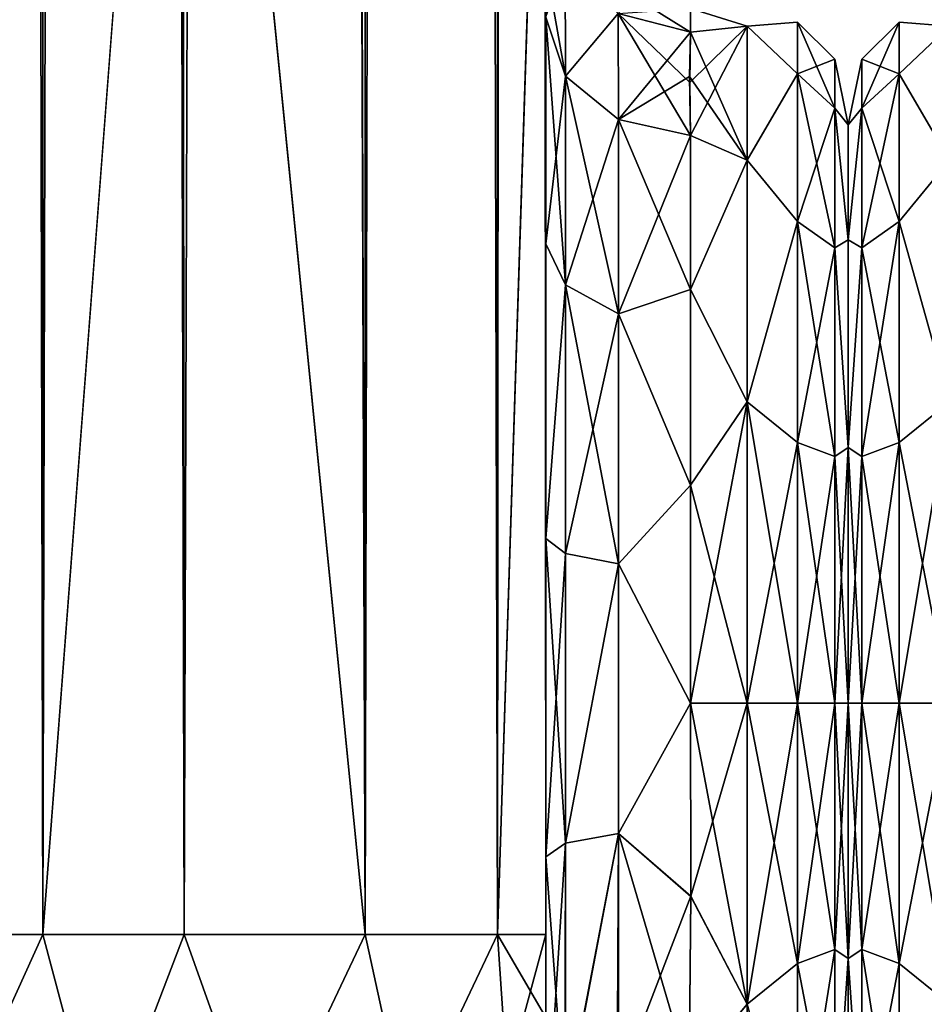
# Model space of a CAD drawing. Extents: x -23 to 470, y -2000 to 0.
# Tile 20 of 246: x 63 to 95, y -1982 to -1948. Entities that reach past the tile are written whole.
import ezdxf

# ---------------------------------------------------------------- set-up
doc = ezdxf.new("R2010")
doc.units = 0
doc.header["$LTSCALE"] = 68.916985
for name, color, linetype in [('11', 7, 'CONTINUOUS'), ('12', 7, 'CONTINUOUS'), ('128', 7, 'CONTINUOUS'), ('129', 7, 'CONTINUOUS'), ('13', 7, 'CONTINUOUS'), ('17', 7, 'CONTINUOUS'), ('18', 7, 'CONTINUOUS'), ('19', 7, 'CONTINUOUS'), ('23', 7, 'CONTINUOUS'), ('42', 7, 'CONTINUOUS'), ('44', 7, 'CONTINUOUS'), ('51', 7, 'CONTINUOUS'), ('52', 7, 'CONTINUOUS'), ('53', 7, 'CONTINUOUS'), ('54', 7, 'CONTINUOUS'), ('55', 7, 'CONTINUOUS'), ('66', 7, 'CONTINUOUS'), ('72', 7, 'CONTINUOUS'), ('86', 7, 'CONTINUOUS'), ('9', 7, 'CONTINUOUS')]:
    doc.layers.add(name, color=color, linetype=linetype)

msp = doc.modelspace()

# ---------------------------------------------------------------- linework, layer by layer
at = {"layer": '11', "linetype": 'CONTINUOUS'}
for points in [[(92, -1952.022, 4.582), (92, -1955.991, 12.803), (92, -1991.978, 4.581), (92, -1952.022, 4.582)], [(92, -1952.022, -4.581), (92, -1952.022, 4.582), (92, -1991.978, 4.581), (92, -1952.022, -4.581)], [(92, -1955.991, -12.803), (92, -1952.022, -4.581), (92, -1988.009, -12.803), (92, -1955.991, -12.803)], [(92, -1988.009, -12.803), (92, -1952.022, -4.581), (92, -1991.978, -4.582), (92, -1988.009, -12.803)], [(92, -1991.978, -4.582), (92, -1952.022, -4.581), (92, -1991.978, 4.581), (92, -1991.978, -4.582)], [(92, -1955.991, 12.803), (92, -1963.173, 18.494), (92, -1988.009, 12.803), (92, -1955.991, 12.803)], [(92, -1991.978, 4.581), (92, -1955.991, 12.803), (92, -1988.009, 12.803), (92, -1991.978, 4.581)], [(92, -1963.174, -18.494), (92, -1955.991, -12.803), (92, -1980.827, -18.494), (92, -1963.174, -18.494)], [(92, -1980.827, -18.494), (92, -1955.991, -12.803), (92, -1988.009, -12.803), (92, -1980.827, -18.494)], [(92, -1963.173, 18.494), (92, -1972, 20.5), (92, -1980.826, 18.494), (92, -1963.173, 18.494)], [(92, -1988.009, 12.803), (92, -1963.173, 18.494), (92, -1980.826, 18.494), (92, -1988.009, 12.803)], [(92, -1972, -20.5), (92, -1963.174, -18.494), (92, -1980.827, -18.494), (92, -1972, -20.5)]]:
    msp.add_3dface(points, dxfattribs=at)
at = {"layer": '12', "linetype": 'CONTINUOUS'}
for points in [[(86.553, -1978.68, 23.052), (88.5, -1972, 24), (86.55, -1972, 24), (86.553, -1978.68, 23.052)], [(88.5, -1972, -24), (88.5, -1982.413, -21.623), (86.55, -1972, -24), (88.5, -1972, -24)], [(86.55, -1972, -24), (88.5, -1982.413, -21.623), (86.553, -1978.685, -23.05), (86.55, -1972, -24)], [(88.5, -1982.413, 21.623), (88.5, -1972, 24), (86.553, -1978.68, 23.052), (88.5, -1982.413, 21.623)], [(86.5, -1984.793, 20.306), (88.5, -1982.413, 21.623), (86.553, -1978.68, 23.052), (86.5, -1984.793, 20.306)], [(86.553, -1978.685, -23.05), (88.5, -1982.413, -21.623), (86.5, -1984.814, -20.293), (86.553, -1978.685, -23.05)], [(88.5, -1982.413, -21.623), (88.5, -1990.764, -14.964), (86.5, -1984.814, -20.293), (88.5, -1982.413, -21.623)]]:
    msp.add_3dface(points, dxfattribs=at)
at = {"layer": '128', "linetype": 'CONTINUOUS'}
for points in [[(93.752, -1950.259, -9.005), (92.469, -1949.75, 0), (93.752, -1948.468, 0), (93.752, -1950.259, -9.005)], [(92.469, -1949.75, 0), (92.469, -1951.444, 8.515), (93.752, -1948.468, 0), (92.469, -1949.75, 0)], [(93.752, -1948.468, 0), (92.469, -1951.444, 8.515), (93.752, -1950.259, 9.005), (93.752, -1948.468, 0)], [(95.5, -1948.602, 5.341), (95.5, -1948.602, -5.341), (93.752, -1948.468, 0), (95.5, -1948.602, 5.341)], [(95.5, -1948.602, 5.341), (93.752, -1948.468, 0), (93.752, -1950.259, 9.005), (95.5, -1948.602, 5.341)], [(95.5, -1948.602, -5.341), (93.752, -1950.259, -9.005), (93.752, -1948.468, 0), (95.5, -1948.602, -5.341)], [(95.5, -1953.236, 14.964), (95.5, -1948.602, 5.341), (93.752, -1950.259, 9.005), (95.5, -1953.236, 14.964)], [(95.5, -1948.602, -5.341), (95.5, -1953.236, -14.964), (93.752, -1950.259, -9.005), (95.5, -1948.602, -5.341)], [(92, -1952.022, -4.582), (92, -1952.022, 4.581), (92.469, -1949.75, 0), (92, -1952.022, -4.582)], [(92.469, -1951.444, -8.515), (92, -1952.022, -4.582), (92.469, -1949.75, 0), (92.469, -1951.444, -8.515)], [(92.469, -1949.75, 0), (92, -1952.022, 4.581), (92.469, -1951.444, 8.515), (92.469, -1949.75, 0)], [(92.469, -1951.444, -8.515), (92.469, -1949.75, 0), (93.752, -1950.259, -9.005), (92.469, -1951.444, -8.515)], [(93.752, -1950.259, 9.005), (92.469, -1956.267, 15.733), (93.752, -1955.36, 16.64), (93.752, -1950.259, 9.005)], [(92.469, -1951.444, 8.515), (92.469, -1956.267, 15.733), (93.752, -1950.259, 9.005), (92.469, -1951.444, 8.515)], [(93.752, -1955.36, -16.64), (92.469, -1951.444, -8.515), (93.752, -1950.259, -9.005), (93.752, -1955.36, -16.64)], [(95.5, -1953.236, 14.964), (93.752, -1950.259, 9.005), (93.752, -1955.36, 16.64), (95.5, -1953.236, 14.964)], [(95.5, -1953.236, -14.964), (93.752, -1955.36, -16.64), (93.752, -1950.259, -9.005), (95.5, -1953.236, -14.964)], [(92, -1955.991, -12.803), (92, -1952.022, -4.582), (92.469, -1951.444, -8.515), (92, -1955.991, -12.803)], [(92.469, -1956.267, -15.733), (92, -1955.991, -12.803), (92.469, -1951.444, -8.515), (92.469, -1956.267, -15.733)], [(92, -1952.022, 4.581), (92, -1955.991, 12.803), (92.469, -1951.444, 8.515), (92, -1952.022, 4.581)], [(92.469, -1951.444, 8.515), (92, -1955.991, 12.803), (92.469, -1956.267, 15.733), (92.469, -1951.444, 8.515)], [(92.469, -1956.267, -15.733), (92.469, -1951.444, -8.515), (93.752, -1955.36, -16.64), (92.469, -1956.267, -15.733)], [(95.5, -1961.587, 21.623), (95.5, -1953.236, 14.964), (93.752, -1955.36, 16.64), (95.5, -1961.587, 21.623)], [(95.5, -1953.236, -14.964), (95.5, -1961.587, -21.623), (93.752, -1955.36, -16.64), (95.5, -1953.236, -14.964)], [(93.752, -1955.36, 16.64), (92.469, -1963.485, 20.556), (93.752, -1962.995, 21.741), (93.752, -1955.36, 16.64)], [(92.469, -1956.267, 15.733), (92.469, -1963.485, 20.556), (93.752, -1955.36, 16.64), (92.469, -1956.267, 15.733)], [(93.752, -1962.995, -21.741), (92.469, -1956.267, -15.733), (93.752, -1955.36, -16.64), (93.752, -1962.995, -21.741)], [(95.5, -1961.587, 21.623), (93.752, -1955.36, 16.64), (93.752, -1962.995, 21.741), (95.5, -1961.587, 21.623)], [(95.5, -1961.587, -21.623), (93.752, -1962.995, -21.741), (93.752, -1955.36, -16.64), (95.5, -1961.587, -21.623)], [(92, -1963.173, -18.494), (92, -1955.991, -12.803), (92.469, -1956.267, -15.733), (92, -1963.173, -18.494)], [(92, -1955.991, 12.803), (92, -1963.174, 18.494), (92.469, -1956.267, 15.733), (92, -1955.991, 12.803)], [(92.469, -1963.485, -20.556), (92, -1963.173, -18.494), (92.469, -1956.267, -15.733), (92.469, -1963.485, -20.556)], [(92.469, -1956.267, 15.733), (92, -1963.174, 18.494), (92.469, -1963.485, 20.556), (92.469, -1956.267, 15.733)], [(92.469, -1963.485, -20.556), (92.469, -1956.267, -15.733), (93.752, -1962.995, -21.741), (92.469, -1963.485, -20.556)], [(95.5, -1961.587, -21.623), (95.5, -1972, -24), (93.752, -1962.995, -21.741), (95.5, -1961.587, -21.623)], [(95.5, -1972, 24), (95.5, -1961.587, 21.623), (93.752, -1972, 23.532), (95.5, -1972, 24)], [(95.5, -1961.587, 21.623), (93.752, -1962.995, 21.741), (93.752, -1972, 23.532), (95.5, -1961.587, 21.623)], [(93.752, -1962.995, 21.741), (92.469, -1972, 22.25), (93.752, -1972, 23.532), (93.752, -1962.995, 21.741)], [(92.469, -1963.485, 20.556), (92.469, -1972, 22.25), (93.752, -1962.995, 21.741), (92.469, -1963.485, 20.556)], [(93.752, -1972, -23.532), (92.469, -1963.485, -20.556), (93.752, -1962.995, -21.741), (93.752, -1972, -23.532)], [(95.5, -1972, -24), (93.752, -1972, -23.532), (93.752, -1962.995, -21.741), (95.5, -1972, -24)], [(92, -1972, -20.5), (92, -1963.173, -18.494), (92.469, -1972, -22.25), (92, -1972, -20.5)], [(92.469, -1972, -22.25), (92, -1963.173, -18.494), (92.469, -1963.485, -20.556), (92.469, -1972, -22.25)], [(92, -1963.174, 18.494), (92, -1972, 20.5), (92.469, -1963.485, 20.556), (92, -1963.174, 18.494)], [(92.469, -1963.485, 20.556), (92, -1972, 20.5), (92.469, -1972, 22.25), (92.469, -1963.485, 20.556)], [(92.469, -1972, -22.25), (92.469, -1963.485, -20.556), (93.752, -1972, -23.532), (92.469, -1972, -22.25)]]:
    msp.add_3dface(points, dxfattribs=at)
at = {"layer": '129', "linetype": 'CONTINUOUS'}
for points in [[(92, -1980.826, -18.494), (92, -1972, -20.5), (92.469, -1980.515, -20.556), (92, -1980.826, -18.494)], [(92, -1972, -20.5), (92.469, -1972, -22.25), (92.469, -1980.515, -20.556), (92, -1972, -20.5)], [(92, -1972, 20.5), (92, -1980.827, 18.494), (92.469, -1972, 22.25), (92, -1972, 20.5)], [(92.469, -1972, 22.25), (92, -1980.827, 18.494), (92.469, -1980.515, 20.556), (92.469, -1972, 22.25)], [(93.752, -1972, 23.532), (92.469, -1980.515, 20.556), (93.752, -1981.005, 21.741), (93.752, -1972, 23.532)], [(93.752, -1972, 23.532), (92.469, -1972, 22.25), (92.469, -1980.515, 20.556), (93.752, -1972, 23.532)], [(92.469, -1980.515, -20.556), (92.469, -1972, -22.25), (93.752, -1981.005, -21.741), (92.469, -1980.515, -20.556)], [(92.469, -1972, -22.25), (93.752, -1972, -23.532), (93.752, -1981.005, -21.741), (92.469, -1972, -22.25)], [(95.5, -1972, -24), (95.5, -1982.413, -21.623), (93.752, -1972, -23.532), (95.5, -1972, -24)], [(93.752, -1972, -23.532), (95.5, -1982.413, -21.623), (93.752, -1981.005, -21.741), (93.752, -1972, -23.532)], [(95.5, -1982.413, 21.623), (95.5, -1972, 24), (93.752, -1981.005, 21.741), (95.5, -1982.413, 21.623)], [(95.5, -1972, 24), (93.752, -1972, 23.532), (93.752, -1981.005, 21.741), (95.5, -1972, 24)], [(92.469, -1980.515, 20.556), (92, -1980.827, 18.494), (92.469, -1987.733, 15.733), (92.469, -1980.515, 20.556)], [(92.469, -1987.733, -15.733), (92, -1980.826, -18.494), (92.469, -1980.515, -20.556), (92.469, -1987.733, -15.733)], [(93.752, -1988.64, -16.64), (92.469, -1980.515, -20.556), (93.752, -1981.005, -21.741), (93.752, -1988.64, -16.64)], [(92.469, -1980.515, 20.556), (92.469, -1987.733, 15.733), (93.752, -1981.005, 21.741), (92.469, -1980.515, 20.556)], [(92.469, -1987.733, -15.733), (92.469, -1980.515, -20.556), (93.752, -1988.64, -16.64), (92.469, -1987.733, -15.733)], [(92, -1988.009, -12.803), (92, -1980.826, -18.494), (92.469, -1987.733, -15.733), (92, -1988.009, -12.803)], [(92, -1980.827, 18.494), (92, -1988.009, 12.803), (92.469, -1987.733, 15.733), (92, -1980.827, 18.494)], [(93.752, -1981.005, 21.741), (92.469, -1987.733, 15.733), (93.752, -1988.64, 16.64), (93.752, -1981.005, 21.741)], [(95.5, -1982.413, -21.623), (93.752, -1988.64, -16.64), (93.752, -1981.005, -21.741), (95.5, -1982.413, -21.623)], [(95.5, -1982.413, 21.623), (93.752, -1981.005, 21.741), (93.752, -1988.64, 16.64), (95.5, -1982.413, 21.623)], [(95.5, -1990.764, 14.964), (95.5, -1982.413, 21.623), (93.752, -1988.64, 16.64), (95.5, -1990.764, 14.964)]]:
    msp.add_3dface(points, dxfattribs=at)
at = {"layer": '13', "linetype": 'CONTINUOUS'}
for points in [[(88.5, -1948.602, 5.341), (88.5, -1948.602, -5.341), (86.55, -1948, 0), (88.5, -1948.602, 5.341)], [(86.55, -1948, 0), (88.5, -1948.602, -5.341), (86.55, -1948.811, -6.186), (86.55, -1948, 0)], [(86.55, -1948.811, 6.186), (88.5, -1948.602, 5.341), (86.55, -1948, 0), (86.55, -1948.811, 6.186)], [(86.55, -1948.811, -6.186), (88.5, -1953.236, -14.964), (86.516, -1950.345, -10.346), (86.55, -1948.811, -6.186)], [(86.55, -1952.383, 13.826), (88.5, -1948.602, 5.341), (86.518, -1950.554, 10.773), (86.55, -1952.383, 13.826)], [(86.518, -1950.554, 10.773), (88.5, -1948.602, 5.341), (86.55, -1948.811, 6.186), (86.518, -1950.554, 10.773)], [(88.5, -1948.602, -5.341), (88.5, -1953.236, -14.964), (86.55, -1948.811, -6.186), (88.5, -1948.602, -5.341)], [(88.5, -1953.236, 14.964), (88.5, -1948.602, 5.341), (86.55, -1952.383, 13.826), (88.5, -1953.236, 14.964)], [(86.516, -1950.345, -10.346), (88.5, -1953.236, -14.964), (86.55, -1952.383, -13.826), (86.516, -1950.345, -10.346)], [(86.55, -1952.383, -13.826), (88.5, -1953.236, -14.964), (86.55, -1957.708, -19.28), (86.55, -1952.383, -13.826)], [(86.55, -1957.708, 19.28), (88.5, -1953.236, 14.964), (86.55, -1952.383, 13.826), (86.55, -1957.708, 19.28)], [(88.5, -1953.236, -14.964), (88.5, -1961.587, -21.623), (86.55, -1957.708, -19.28), (88.5, -1953.236, -14.964)], [(88.5, -1961.587, 21.623), (88.5, -1953.236, 14.964), (86.55, -1957.708, 19.28), (88.5, -1961.587, 21.623)], [(86.55, -1957.708, -19.28), (88.5, -1961.587, -21.623), (86.55, -1964.474, -22.79), (86.55, -1957.708, -19.28)], [(86.55, -1964.474, 22.79), (88.5, -1961.587, 21.623), (86.55, -1957.708, 19.28), (86.55, -1964.474, 22.79)], [(86.55, -1972, 24), (88.5, -1972, 24), (88.5, -1961.587, 21.623), (86.55, -1972, 24)], [(88.5, -1961.587, -21.623), (88.5, -1972, -24), (86.55, -1964.474, -22.79), (88.5, -1961.587, -21.623)], [(86.55, -1972, 24), (88.5, -1961.587, 21.623), (86.55, -1964.474, 22.79), (86.55, -1972, 24)], [(88.5, -1972, -24), (86.55, -1972, -24), (86.55, -1964.474, -22.79), (88.5, -1972, -24)]]:
    msp.add_3dface(points, dxfattribs=at)
at = {"layer": '17', "linetype": 'CONTINUOUS'}
for points in [[(60.111, -1980, 90.839), (64.16, -1980, 93.546), (60.111, -20, 90.839), (60.111, -1980, 90.839)], [(60.111, -20, 90.839), (64.16, -1980, 93.546), (64.16, -20, 93.546), (60.111, -20, 90.839)], [(69.05, -1980, 94.5), (69, -1916.55, 94.5), (64.16, -20, 93.546), (69.05, -1980, 94.5)], [(64.16, -1980, 93.546), (69.05, -1980, 94.5), (64.16, -20, 93.546), (64.16, -1980, 93.546)]]:
    msp.add_3dface(points, dxfattribs=at)
at = {"layer": '18', "linetype": 'CONTINUOUS'}
for points in [[(64.16, -1980, -93.546), (60.111, -1980, -90.839), (64.16, -20, -93.546), (64.16, -1980, -93.546)], [(64.16, -20, -93.546), (60.111, -1980, -90.839), (60.111, -20, -90.839), (64.16, -20, -93.546)], [(69, -83.45, -94.5), (64.16, -1980, -93.546), (69.05, -20, -94.5), (69, -83.45, -94.5)], [(69.05, -20, -94.5), (64.16, -1980, -93.546), (64.16, -20, -93.546), (69.05, -20, -94.5)], [(69, -1916.55, -94.5), (64.16, -1980, -93.546), (69, -83.45, -94.5), (69, -1916.55, -94.5)], [(69.05, -1980, -94.5), (64.16, -1980, -93.546), (69, -1916.55, -94.5), (69.05, -1980, -94.5)]]:
    msp.add_3dface(points, dxfattribs=at)
at = {"layer": '19', "linetype": 'CONTINUOUS'}
for points in [[(69.05, -1980, -94.5), (69, -1916.55, -94.5), (75.3, -20, -92.825), (69.05, -1980, -94.5)], [(75.3, -1980, -92.825), (69.05, -1980, -94.5), (75.3, -20, -92.825), (75.3, -1980, -92.825)], [(79.875, -1980, -88.25), (75.3, -1980, -92.825), (79.875, -20, -88.25), (79.875, -1980, -88.25)], [(79.875, -20, -88.25), (75.3, -1980, -92.825), (75.3, -20, -92.825), (79.875, -20, -88.25)], [(81.55, -20, -82), (81.55, -71.85, -82), (79.875, -1980, -88.25), (81.55, -20, -82)], [(81.55, -20, -82), (79.875, -1980, -88.25), (79.875, -20, -88.25), (81.55, -20, -82)], [(81.55, -71.85, -82), (81.55, -1928.15, -82), (79.875, -1980, -88.25), (81.55, -71.85, -82)], [(81.55, -1928.15, -82), (81.55, -1980, -82), (79.875, -1980, -88.25), (81.55, -1928.15, -82)]]:
    msp.add_3dface(points, dxfattribs=at)
at = {"layer": '23', "linetype": 'CONTINUOUS'}
for points in [[(69.05, -20, 94.5), (69, -83.45, 94.5), (75.3, -1980, 92.825), (69.05, -20, 94.5)], [(75.3, -20, 92.825), (69.05, -20, 94.5), (75.3, -1980, 92.825), (75.3, -20, 92.825)], [(79.875, -20, 88.25), (75.3, -20, 92.825), (79.875, -1980, 88.25), (79.875, -20, 88.25)], [(79.875, -1980, 88.25), (75.3, -20, 92.825), (75.3, -1980, 92.825), (79.875, -1980, 88.25)], [(81.55, -1980, 82), (81.55, -1928.15, 82), (79.875, -20, 88.25), (81.55, -1980, 82)], [(81.55, -1980, 82), (79.875, -20, 88.25), (79.875, -1980, 88.25), (81.55, -1980, 82)], [(69, -83.45, 94.5), (69, -1916.55, 94.5), (75.3, -1980, 92.825), (69, -83.45, 94.5)], [(69, -1916.55, 94.5), (69.05, -1980, 94.5), (75.3, -1980, 92.825), (69, -1916.55, 94.5)]]:
    msp.add_3dface(points, dxfattribs=at)
at = {"layer": '42', "linetype": 'CONTINUOUS'}
for points in [[(64.16, -1980, 93.546), (60.111, -1980, 90.839), (61.156, -1986.61, 90.458), (64.16, -1980, 93.546)], [(66.168, -1987.534, 92.688), (64.16, -1980, 93.546), (61.156, -1986.61, 90.458), (66.168, -1987.534, 92.688)], [(69.05, -1980, 94.5), (64.16, -1980, 93.546), (66.168, -1987.534, 92.688), (69.05, -1980, 94.5)], [(71.732, -1987.534, 92.688), (69.05, -1980, 94.5), (66.168, -1987.534, 92.688), (71.732, -1987.534, 92.688)], [(75.3, -1980, 92.825), (69.05, -1980, 94.5), (71.732, -1987.534, 92.688), (75.3, -1980, 92.825)], [(76.744, -1986.61, 90.458), (75.3, -1980, 92.825), (71.732, -1987.534, 92.688), (76.744, -1986.61, 90.458)], [(79.875, -1980, 88.25), (75.3, -1980, 92.825), (76.744, -1986.61, 90.458), (79.875, -1980, 88.25)], [(80.212, -1984.946, 86.44), (79.875, -1980, 88.25), (76.744, -1986.61, 90.458), (80.212, -1984.946, 86.44)], [(81.55, -1982.865, 81.431), (81.55, -1980, 82), (79.875, -1980, 88.25), (81.55, -1982.865, 81.431)], [(81.55, -1982.865, 81.431), (79.875, -1980, 88.25), (80.212, -1984.946, 86.44), (81.55, -1982.865, 81.431)]]:
    msp.add_3dface(points, dxfattribs=at)
at = {"layer": '44', "linetype": 'CONTINUOUS'}
for points in [[(60.111, -1980, -90.839), (64.16, -1980, -93.546), (61.156, -1986.61, -90.458), (60.111, -1980, -90.839)], [(61.156, -1986.61, -90.458), (64.16, -1980, -93.546), (66.168, -1987.534, -92.688), (61.156, -1986.61, -90.458)], [(64.16, -1980, -93.546), (69.05, -1980, -94.5), (66.168, -1987.534, -92.688), (64.16, -1980, -93.546)], [(66.168, -1987.534, -92.688), (69.05, -1980, -94.5), (71.732, -1987.534, -92.688), (66.168, -1987.534, -92.688)], [(69.05, -1980, -94.5), (75.3, -1980, -92.825), (71.732, -1987.534, -92.688), (69.05, -1980, -94.5)], [(71.732, -1987.534, -92.688), (75.3, -1980, -92.825), (76.744, -1986.61, -90.458), (71.732, -1987.534, -92.688)], [(75.3, -1980, -92.825), (79.875, -1980, -88.25), (76.744, -1986.61, -90.458), (75.3, -1980, -92.825)], [(76.744, -1986.61, -90.458), (79.875, -1980, -88.25), (80.212, -1984.946, -86.44), (76.744, -1986.61, -90.458)], [(79.875, -1980, -88.25), (81.55, -1980, -82), (80.212, -1984.946, -86.44), (79.875, -1980, -88.25)], [(81.55, -1980, -82), (81.55, -1982.865, -81.431), (80.212, -1984.946, -86.44), (81.55, -1980, -82)]]:
    msp.add_3dface(points, dxfattribs=at)
at = {"layer": '51', "linetype": 'CONTINUOUS'}
for points in [[(81.55, -1956.132, -24.267), (81.55, -1948.296, -16.707), (82.221, -1957.552, -22.213), (81.55, -1956.132, -24.267)], [(82.221, -1957.552, -22.213), (81.55, -1948.296, -16.707), (82.221, -1950.341, -15.266), (82.221, -1957.552, -22.213)], [(82.221, -1957.552, -22.213), (82.221, -1950.341, -15.266), (84.055, -1958.551, -20.678), (82.221, -1957.552, -22.213)], [(84.055, -1958.551, -20.678), (82.221, -1950.341, -15.266), (84.055, -1951.838, -14.211), (84.055, -1958.551, -20.678)], [(86.55, -1952.383, -13.826), (86.55, -1957.708, -19.28), (84.055, -1951.838, -14.211), (86.55, -1952.383, -13.826)], [(86.55, -1957.708, -19.28), (84.055, -1958.551, -20.678), (84.055, -1951.838, -14.211), (86.55, -1957.708, -19.28)], [(81.55, -1966.313, -28.431), (81.55, -1956.132, -24.267), (82.221, -1957.552, -22.213), (81.55, -1966.313, -28.431)], [(82.221, -1966.827, -25.989), (81.55, -1966.313, -28.431), (82.221, -1957.552, -22.213), (82.221, -1966.827, -25.989)], [(82.221, -1966.827, -25.989), (82.221, -1957.552, -22.213), (84.055, -1967.185, -24.192), (82.221, -1966.827, -25.989)], [(84.055, -1967.185, -24.192), (82.221, -1957.552, -22.213), (84.055, -1958.551, -20.678), (84.055, -1967.185, -24.192)], [(86.55, -1957.708, -19.28), (86.55, -1964.474, -22.79), (84.055, -1958.551, -20.678), (86.55, -1957.708, -19.28)], [(86.55, -1964.474, -22.79), (84.055, -1967.185, -24.192), (84.055, -1958.551, -20.678), (86.55, -1964.474, -22.79)], [(86.55, -1964.474, -22.79), (86.55, -1972, -24), (84.055, -1967.185, -24.192), (86.55, -1964.474, -22.79)], [(81.55, -1977.313, -28.505), (81.55, -1966.313, -28.431), (82.221, -1976.841, -26.053), (81.55, -1977.313, -28.505)], [(82.221, -1976.841, -26.053), (81.55, -1966.313, -28.431), (82.221, -1966.827, -25.989), (82.221, -1976.841, -26.053)], [(82.221, -1976.841, -26.053), (82.221, -1966.827, -25.989), (84.055, -1967.185, -24.192), (82.221, -1976.841, -26.053)], [(84.055, -1976.506, -24.252), (82.221, -1976.841, -26.053), (84.055, -1967.185, -24.192), (84.055, -1976.506, -24.252)], [(86.55, -1972, -24), (84.055, -1976.506, -24.252), (84.055, -1967.185, -24.192), (86.55, -1972, -24)], [(86.55, -1972, -24), (86.553, -1978.685, -23.05), (84.055, -1976.506, -24.252), (86.55, -1972, -24)], [(82.207, -1986.175, -22.416), (82.221, -1976.841, -26.053), (84.055, -1976.506, -24.252), (82.207, -1986.175, -22.416)], [(84.015, -1985.197, -20.868), (82.207, -1986.175, -22.416), (84.055, -1976.506, -24.252), (84.015, -1985.197, -20.868)], [(86.5, -1984.814, -20.293), (84.015, -1985.197, -20.868), (84.055, -1976.506, -24.252), (86.5, -1984.814, -20.293)], [(86.553, -1978.685, -23.05), (86.5, -1984.814, -20.293), (84.055, -1976.506, -24.252), (86.553, -1978.685, -23.05)], [(82.207, -1986.175, -22.416), (81.55, -1977.313, -28.505), (82.221, -1976.841, -26.053), (82.207, -1986.175, -22.416)], [(81.55, -1987.5, -24.51), (81.55, -1977.313, -28.505), (82.207, -1986.175, -22.416), (81.55, -1987.5, -24.51)]]:
    msp.add_3dface(points, dxfattribs=at)
at = {"layer": '52', "linetype": 'CONTINUOUS'}
for points in [[(81.55, -1948.296, 16.707), (81.55, -1956.131, 24.267), (82.221, -1950.341, 15.266), (81.55, -1948.296, 16.707)], [(82.221, -1950.341, 15.266), (81.55, -1956.131, 24.267), (82.221, -1957.552, 22.213), (82.221, -1950.341, 15.266)], [(82.221, -1950.341, 15.266), (82.221, -1957.552, 22.213), (84.055, -1951.838, 14.211), (82.221, -1950.341, 15.266)], [(84.055, -1951.838, 14.211), (82.221, -1957.552, 22.213), (84.055, -1958.551, 20.678), (84.055, -1951.838, 14.211)], [(86.55, -1952.383, 13.826), (84.055, -1951.838, 14.211), (84.055, -1958.551, 20.678), (86.55, -1952.383, 13.826)], [(86.55, -1957.708, 19.28), (86.55, -1952.383, 13.826), (84.055, -1958.551, 20.678), (86.55, -1957.708, 19.28)], [(81.55, -1956.131, 24.267), (81.55, -1966.313, 28.431), (82.221, -1957.552, 22.213), (81.55, -1956.131, 24.267)], [(82.221, -1957.552, 22.213), (81.55, -1966.313, 28.431), (82.221, -1966.827, 25.989), (82.221, -1957.552, 22.213)], [(82.221, -1957.552, 22.213), (82.221, -1966.827, 25.989), (84.055, -1958.551, 20.678), (82.221, -1957.552, 22.213)], [(86.55, -1964.474, 22.79), (86.55, -1957.708, 19.28), (84.055, -1958.551, 20.678), (86.55, -1964.474, 22.79)], [(84.055, -1958.551, 20.678), (82.221, -1966.827, 25.989), (84.055, -1967.185, 24.192), (84.055, -1958.551, 20.678)], [(86.55, -1964.474, 22.79), (84.055, -1958.551, 20.678), (84.055, -1967.185, 24.192), (86.55, -1964.474, 22.79)], [(86.55, -1972, 24), (86.55, -1964.474, 22.79), (84.055, -1967.185, 24.192), (86.55, -1972, 24)], [(81.55, -1966.313, 28.431), (81.55, -1977.313, 28.505), (82.221, -1966.827, 25.989), (81.55, -1966.313, 28.431)], [(82.221, -1966.827, 25.989), (81.55, -1977.313, 28.505), (82.221, -1976.841, 26.053), (82.221, -1966.827, 25.989)], [(82.221, -1966.827, 25.989), (82.221, -1976.841, 26.053), (84.055, -1967.185, 24.192), (82.221, -1966.827, 25.989)], [(84.055, -1967.185, 24.192), (82.221, -1976.841, 26.053), (84.055, -1976.506, 24.252), (84.055, -1967.185, 24.192)], [(86.55, -1972, 24), (84.055, -1967.185, 24.192), (84.055, -1976.506, 24.252), (86.55, -1972, 24)], [(86.553, -1978.68, 23.052), (86.55, -1972, 24), (84.055, -1976.506, 24.252), (86.553, -1978.68, 23.052)], [(82.221, -1976.841, 26.053), (82.221, -1986.163, 22.396), (84.055, -1976.506, 24.252), (82.221, -1976.841, 26.053)], [(84.055, -1976.506, 24.252), (82.221, -1986.163, 22.396), (84.055, -1985.184, 20.848), (84.055, -1976.506, 24.252)], [(86.553, -1978.68, 23.052), (84.055, -1976.506, 24.252), (84.055, -1985.184, 20.848), (86.553, -1978.68, 23.052)], [(81.55, -1977.313, 28.505), (81.55, -1987.5, 24.51), (82.221, -1976.841, 26.053), (81.55, -1977.313, 28.505)], [(82.221, -1976.841, 26.053), (81.55, -1987.5, 24.51), (82.221, -1986.163, 22.396), (82.221, -1976.841, 26.053)], [(86.5, -1984.793, 20.306), (86.553, -1978.68, 23.052), (84.055, -1985.184, 20.848), (86.5, -1984.793, 20.306)]]:
    msp.add_3dface(points, dxfattribs=at)
at = {"layer": '53', "linetype": 'CONTINUOUS'}
for points in [[(86.55, -1948.811, 6.186), (84.637, -1947.619, 0), (84.05, -1948.164, 6.358), (86.55, -1948.811, 6.186)], [(86.55, -1948.811, 6.186), (86.55, -1948, 0), (84.637, -1947.619, 0), (86.55, -1948.811, 6.186)], [(86.55, -1948, 0), (86.55, -1948.811, -6.186), (84.05, -1948.164, -6.358), (86.55, -1948, 0)]]:
    msp.add_3dface(points, dxfattribs=at)
at = {"layer": '54', "linetype": 'CONTINUOUS'}
for points in [[(88.5, -1948.602, -5.341), (88.5, -1948.602, 5.341), (90.248, -1948.468, 0), (88.5, -1948.602, -5.341)], [(88.5, -1948.602, -5.341), (90.248, -1948.468, 0), (90.248, -1950.259, -9.005), (88.5, -1948.602, -5.341)], [(88.5, -1948.602, 5.341), (90.248, -1950.259, 9.005), (90.248, -1948.468, 0), (88.5, -1948.602, 5.341)], [(90.248, -1948.468, 0), (91.531, -1951.444, -8.515), (90.248, -1950.259, -9.005), (90.248, -1948.468, 0)], [(90.248, -1950.259, 9.005), (91.531, -1949.75, 0), (90.248, -1948.468, 0), (90.248, -1950.259, 9.005)], [(91.531, -1949.75, 0), (91.531, -1951.444, -8.515), (90.248, -1948.468, 0), (91.531, -1949.75, 0)], [(88.5, -1953.236, -14.964), (88.5, -1948.602, -5.341), (90.248, -1950.259, -9.005), (88.5, -1953.236, -14.964)], [(88.5, -1948.602, 5.341), (88.5, -1953.236, 14.964), (90.248, -1950.259, 9.005), (88.5, -1948.602, 5.341)], [(91.531, -1951.444, 8.515), (91.531, -1949.75, 0), (90.248, -1950.259, 9.005), (91.531, -1951.444, 8.515)], [(92, -1952.022, 4.582), (92, -1952.022, -4.581), (91.531, -1949.75, 0), (92, -1952.022, 4.582)], [(91.531, -1951.444, 8.515), (92, -1952.022, 4.582), (91.531, -1949.75, 0), (91.531, -1951.444, 8.515)], [(91.531, -1949.75, 0), (92, -1952.022, -4.581), (91.531, -1951.444, -8.515), (91.531, -1949.75, 0)], [(88.5, -1953.236, -14.964), (90.248, -1950.259, -9.005), (90.248, -1955.36, -16.64), (88.5, -1953.236, -14.964)], [(88.5, -1953.236, 14.964), (90.248, -1955.36, 16.64), (90.248, -1950.259, 9.005), (88.5, -1953.236, 14.964)], [(90.248, -1950.259, -9.005), (91.531, -1956.267, -15.733), (90.248, -1955.36, -16.64), (90.248, -1950.259, -9.005)], [(91.531, -1951.444, -8.515), (91.531, -1956.267, -15.733), (90.248, -1950.259, -9.005), (91.531, -1951.444, -8.515)], [(90.248, -1955.36, 16.64), (91.531, -1951.444, 8.515), (90.248, -1950.259, 9.005), (90.248, -1955.36, 16.64)], [(91.531, -1956.267, 15.733), (91.531, -1951.444, 8.515), (90.248, -1955.36, 16.64), (91.531, -1956.267, 15.733)], [(92, -1955.991, 12.803), (92, -1952.022, 4.582), (91.531, -1951.444, 8.515), (92, -1955.991, 12.803)], [(91.531, -1956.267, 15.733), (92, -1955.991, 12.803), (91.531, -1951.444, 8.515), (91.531, -1956.267, 15.733)], [(92, -1952.022, -4.581), (92, -1955.991, -12.803), (91.531, -1951.444, -8.515), (92, -1952.022, -4.581)], [(91.531, -1951.444, -8.515), (92, -1955.991, -12.803), (91.531, -1956.267, -15.733), (91.531, -1951.444, -8.515)], [(88.5, -1961.587, -21.623), (88.5, -1953.236, -14.964), (90.248, -1955.36, -16.64), (88.5, -1961.587, -21.623)], [(88.5, -1953.236, 14.964), (88.5, -1961.587, 21.623), (90.248, -1955.36, 16.64), (88.5, -1953.236, 14.964)], [(88.5, -1961.587, -21.623), (90.248, -1955.36, -16.64), (90.248, -1962.995, -21.741), (88.5, -1961.587, -21.623)], [(88.5, -1961.587, 21.623), (90.248, -1962.995, 21.741), (90.248, -1955.36, 16.64), (88.5, -1961.587, 21.623)], [(90.248, -1955.36, -16.64), (91.531, -1963.485, -20.556), (90.248, -1962.995, -21.741), (90.248, -1955.36, -16.64)], [(91.531, -1956.267, -15.733), (91.531, -1963.485, -20.556), (90.248, -1955.36, -16.64), (91.531, -1956.267, -15.733)], [(90.248, -1962.995, 21.741), (91.531, -1956.267, 15.733), (90.248, -1955.36, 16.64), (90.248, -1962.995, 21.741)], [(92, -1963.173, 18.494), (92, -1955.991, 12.803), (91.531, -1956.267, 15.733), (92, -1963.173, 18.494)], [(92, -1955.991, -12.803), (92, -1963.174, -18.494), (91.531, -1956.267, -15.733), (92, -1955.991, -12.803)], [(91.531, -1963.485, 20.556), (91.531, -1956.267, 15.733), (90.248, -1962.995, 21.741), (91.531, -1963.485, 20.556)], [(91.531, -1963.485, 20.556), (92, -1963.173, 18.494), (91.531, -1956.267, 15.733), (91.531, -1963.485, 20.556)], [(91.531, -1956.267, -15.733), (92, -1963.174, -18.494), (91.531, -1963.485, -20.556), (91.531, -1956.267, -15.733)], [(88.5, -1961.587, 21.623), (88.5, -1972, 24), (90.248, -1962.995, 21.741), (88.5, -1961.587, 21.623)], [(88.5, -1972, -24), (88.5, -1961.587, -21.623), (90.248, -1972, -23.532), (88.5, -1972, -24)], [(88.5, -1961.587, -21.623), (90.248, -1962.995, -21.741), (90.248, -1972, -23.532), (88.5, -1961.587, -21.623)], [(88.5, -1972, 24), (90.248, -1972, 23.532), (90.248, -1962.995, 21.741), (88.5, -1972, 24)], [(90.248, -1962.995, -21.741), (91.531, -1972, -22.25), (90.248, -1972, -23.532), (90.248, -1962.995, -21.741)], [(91.531, -1963.485, -20.556), (91.531, -1972, -22.25), (90.248, -1962.995, -21.741), (91.531, -1963.485, -20.556)], [(90.248, -1972, 23.532), (91.531, -1963.485, 20.556), (90.248, -1962.995, 21.741), (90.248, -1972, 23.532)], [(91.531, -1972, 22.25), (91.531, -1963.485, 20.556), (90.248, -1972, 23.532), (91.531, -1972, 22.25)], [(92, -1972, 20.5), (92, -1963.173, 18.494), (91.531, -1972, 22.25), (92, -1972, 20.5)], [(91.531, -1972, 22.25), (92, -1963.173, 18.494), (91.531, -1963.485, 20.556), (91.531, -1972, 22.25)], [(92, -1963.174, -18.494), (92, -1972, -20.5), (91.531, -1963.485, -20.556), (92, -1963.174, -18.494)], [(91.531, -1963.485, -20.556), (92, -1972, -20.5), (91.531, -1972, -22.25), (91.531, -1963.485, -20.556)]]:
    msp.add_3dface(points, dxfattribs=at)
at = {"layer": '55', "linetype": 'CONTINUOUS'}
for points in [[(88.5, -1972, 24), (88.5, -1982.413, 21.623), (90.248, -1972, 23.532), (88.5, -1972, 24)], [(90.248, -1972, 23.532), (88.5, -1982.413, 21.623), (90.248, -1981.005, 21.741), (90.248, -1972, 23.532)], [(88.5, -1982.413, -21.623), (88.5, -1972, -24), (90.248, -1981.005, -21.741), (88.5, -1982.413, -21.623)], [(88.5, -1972, -24), (90.248, -1972, -23.532), (90.248, -1981.005, -21.741), (88.5, -1972, -24)], [(91.531, -1980.515, 20.556), (91.531, -1972, 22.25), (90.248, -1981.005, 21.741), (91.531, -1980.515, 20.556)], [(90.248, -1972, -23.532), (91.531, -1980.515, -20.556), (90.248, -1981.005, -21.741), (90.248, -1972, -23.532)], [(90.248, -1972, -23.532), (91.531, -1972, -22.25), (91.531, -1980.515, -20.556), (90.248, -1972, -23.532)], [(91.531, -1972, 22.25), (90.248, -1972, 23.532), (90.248, -1981.005, 21.741), (91.531, -1972, 22.25)], [(92, -1980.826, 18.494), (92, -1972, 20.5), (91.531, -1980.515, 20.556), (92, -1980.826, 18.494)], [(92, -1972, 20.5), (91.531, -1972, 22.25), (91.531, -1980.515, 20.556), (92, -1972, 20.5)], [(92, -1972, -20.5), (92, -1980.827, -18.494), (91.531, -1972, -22.25), (92, -1972, -20.5)], [(91.531, -1972, -22.25), (92, -1980.827, -18.494), (91.531, -1980.515, -20.556), (91.531, -1972, -22.25)], [(90.248, -1988.64, 16.64), (91.531, -1980.515, 20.556), (90.248, -1981.005, 21.741), (90.248, -1988.64, 16.64)], [(91.531, -1987.733, 15.733), (91.531, -1980.515, 20.556), (90.248, -1988.64, 16.64), (91.531, -1987.733, 15.733)], [(91.531, -1980.515, -20.556), (91.531, -1987.733, -15.733), (90.248, -1981.005, -21.741), (91.531, -1980.515, -20.556)], [(91.531, -1980.515, -20.556), (92, -1980.827, -18.494), (91.531, -1987.733, -15.733), (91.531, -1980.515, -20.556)], [(91.531, -1987.733, 15.733), (92, -1980.826, 18.494), (91.531, -1980.515, 20.556), (91.531, -1987.733, 15.733)], [(92, -1988.009, 12.803), (92, -1980.826, 18.494), (91.531, -1987.733, 15.733), (92, -1988.009, 12.803)], [(92, -1980.827, -18.494), (92, -1988.009, -12.803), (91.531, -1987.733, -15.733), (92, -1980.827, -18.494)], [(88.5, -1982.413, 21.623), (90.248, -1988.64, 16.64), (90.248, -1981.005, 21.741), (88.5, -1982.413, 21.623)], [(88.5, -1982.413, -21.623), (90.248, -1981.005, -21.741), (90.248, -1988.64, -16.64), (88.5, -1982.413, -21.623)], [(90.248, -1981.005, -21.741), (91.531, -1987.733, -15.733), (90.248, -1988.64, -16.64), (90.248, -1981.005, -21.741)], [(88.5, -1990.764, -14.964), (88.5, -1982.413, -21.623), (90.248, -1988.64, -16.64), (88.5, -1990.764, -14.964)]]:
    msp.add_3dface(points, dxfattribs=at)
at = {"layer": '66', "linetype": 'CONTINUOUS'}
for points in [[(82.221, -1950.341, -15.266), (81.55, -1948.296, -16.707), (82.22, -1946.395, -6.83), (82.221, -1950.341, -15.266)], [(82.221, -1950.341, -15.266), (82.22, -1946.395, -6.83), (84.05, -1948.164, -6.358), (82.221, -1950.341, -15.266)], [(84.055, -1951.838, -14.211), (82.221, -1950.341, -15.266), (84.05, -1948.164, -6.358), (84.055, -1951.838, -14.211)], [(86.55, -1948.811, -6.186), (84.055, -1951.838, -14.211), (84.05, -1948.164, -6.358), (86.55, -1948.811, -6.186)], [(86.55, -1948.811, -6.186), (86.516, -1950.345, -10.346), (84.055, -1951.838, -14.211), (86.55, -1948.811, -6.186)], [(86.516, -1950.345, -10.346), (86.55, -1952.383, -13.826), (84.055, -1951.838, -14.211), (86.516, -1950.345, -10.346)]]:
    msp.add_3dface(points, dxfattribs=at)
at = {"layer": '72', "linetype": 'CONTINUOUS'}
for points in [[(81.527, -1946.367, 12.9), (81.55, -1948.296, 16.707), (82.221, -1950.341, 15.266), (81.527, -1946.367, 12.9)], [(81.527, -1946.367, 12.9), (82.221, -1950.341, 15.266), (82.22, -1946.395, 6.83), (81.527, -1946.367, 12.9)], [(82.221, -1950.341, 15.266), (84.05, -1948.164, 6.358), (82.22, -1946.395, 6.83), (82.221, -1950.341, 15.266)], [(82.221, -1950.341, 15.266), (84.055, -1951.838, 14.211), (84.05, -1948.164, 6.358), (82.221, -1950.341, 15.266)], [(86.55, -1952.383, 13.826), (86.518, -1950.554, 10.773), (84.05, -1948.164, 6.358), (86.55, -1952.383, 13.826)], [(84.055, -1951.838, 14.211), (86.55, -1952.383, 13.826), (84.05, -1948.164, 6.358), (84.055, -1951.838, 14.211)], [(86.518, -1950.554, 10.773), (86.55, -1948.811, 6.186), (84.05, -1948.164, 6.358), (86.518, -1950.554, 10.773)]]:
    msp.add_3dface(points, dxfattribs=at)
at = {"layer": '86', "linetype": 'CONTINUOUS'}
for points in [[(92, -1952.022, -4.582), (92, -1955.991, -12.803), (92, -1991.978, -4.581), (92, -1952.022, -4.582)], [(92, -1952.022, 4.581), (92, -1952.022, -4.582), (92, -1991.978, -4.581), (92, -1952.022, 4.581)], [(92, -1955.991, 12.803), (92, -1952.022, 4.581), (92, -1988.009, 12.803), (92, -1955.991, 12.803)], [(92, -1988.009, 12.803), (92, -1952.022, 4.581), (92, -1991.978, 4.582), (92, -1988.009, 12.803)], [(92, -1991.978, 4.582), (92, -1952.022, 4.581), (92, -1991.978, -4.581), (92, -1991.978, 4.582)], [(92, -1955.991, -12.803), (92, -1963.173, -18.494), (92, -1988.009, -12.803), (92, -1955.991, -12.803)], [(92, -1991.978, -4.581), (92, -1955.991, -12.803), (92, -1988.009, -12.803), (92, -1991.978, -4.581)], [(92, -1963.174, 18.494), (92, -1955.991, 12.803), (92, -1980.827, 18.494), (92, -1963.174, 18.494)], [(92, -1980.827, 18.494), (92, -1955.991, 12.803), (92, -1988.009, 12.803), (92, -1980.827, 18.494)], [(92, -1963.173, -18.494), (92, -1972, -20.5), (92, -1980.826, -18.494), (92, -1963.173, -18.494)], [(92, -1988.009, -12.803), (92, -1963.173, -18.494), (92, -1980.826, -18.494), (92, -1988.009, -12.803)], [(92, -1972, 20.5), (92, -1963.174, 18.494), (92, -1980.827, 18.494), (92, -1972, 20.5)]]:
    msp.add_3dface(points, dxfattribs=at)
at = {"layer": '9', "linetype": 'CONTINUOUS'}
for points in [[(81.55, -1982.865, 81.431), (81.55, -1983.734, 81), (81.55, -1928.15, 82), (81.55, -1982.865, 81.431)], [(81.55, -1928.15, 82), (81.55, -1983.734, 81), (81.55, -1936.979, 79.993), (81.55, -1928.15, 82)], [(81.55, -1980, 82), (81.55, -1982.865, 81.431), (81.55, -1928.15, 82), (81.55, -1980, 82)], [(81.55, -1928.15, -82), (81.55, -1936.98, -79.992), (81.55, -1980, -82), (81.55, -1928.15, -82)], [(81.55, -1936.812, 39.073), (81.55, -1936.98, 43.008), (81.55, -1977.313, 28.505), (81.55, -1936.812, 39.073)], [(81.55, -1943.908, 33.613), (81.55, -1936.812, 39.073), (81.55, -1977.313, 28.505), (81.55, -1943.908, 33.613)], [(81.55, -1936.812, -39.073), (81.55, -1943.908, -33.613), (81.55, -1987.5, -74.5), (81.55, -1936.812, -39.073)], [(81.55, -1936.979, -43.007), (81.55, -1936.812, -39.073), (81.55, -1987.5, -74.5), (81.55, -1936.979, -43.007)], [(81.55, -1986.933, 77.36), (81.55, -1987.5, 74.5), (81.55, -1936.979, 79.993), (81.55, -1986.933, 77.36)], [(81.55, -1936.979, 79.993), (81.55, -1987.5, 74.5), (81.55, -1944.159, 74.304), (81.55, -1936.979, 79.993)], [(81.55, -1986.5, 78.234), (81.55, -1986.933, 77.36), (81.55, -1936.979, 79.993), (81.55, -1986.5, 78.234)], [(81.55, -1985.305, 79.801), (81.55, -1986.5, 78.234), (81.55, -1936.979, 79.993), (81.55, -1985.305, 79.801)], [(81.55, -1983.734, 81), (81.55, -1985.305, 79.801), (81.55, -1936.979, 79.993), (81.55, -1983.734, 81)], [(81.55, -1944.159, -48.696), (81.55, -1936.979, -43.007), (81.55, -1987.5, -74.5), (81.55, -1944.159, -48.696)], [(81.55, -1936.98, 43.008), (81.55, -1944.16, 48.698), (81.55, -1977.313, 28.505), (81.55, -1936.98, 43.008)], [(81.55, -1936.98, -79.992), (81.55, -1944.16, -74.302), (81.55, -1985.305, -79.801), (81.55, -1936.98, -79.992)], [(81.55, -1980, -82), (81.55, -1936.98, -79.992), (81.55, -1982.865, -81.431), (81.55, -1980, -82)], [(81.55, -1982.865, -81.431), (81.55, -1936.98, -79.992), (81.55, -1983.734, -81), (81.55, -1982.865, -81.431)], [(81.55, -1983.734, -81), (81.55, -1936.98, -79.992), (81.55, -1985.305, -79.801), (81.55, -1983.734, -81)], [(81.55, -1947.989, 25.648), (81.55, -1943.908, 33.613), (81.55, -1966.313, 28.431), (81.55, -1947.989, 25.648)], [(81.55, -1966.313, 28.431), (81.55, -1943.908, 33.613), (81.55, -1977.313, 28.505), (81.55, -1966.313, 28.431)], [(81.55, -1943.908, -33.613), (81.55, -1947.99, -25.647), (81.55, -1966.313, -28.431), (81.55, -1943.908, -33.613)], [(81.55, -1987.5, -74.5), (81.55, -1943.908, -33.613), (81.55, -1977.313, -28.505), (81.55, -1987.5, -74.5)], [(81.55, -1977.313, -28.505), (81.55, -1943.908, -33.613), (81.55, -1966.313, -28.431), (81.55, -1977.313, -28.505)], [(81.55, -1987.5, 74.5), (81.55, -1987.5, 24.51), (81.55, -1944.159, 74.304), (81.55, -1987.5, 74.5)], [(81.55, -1944.159, 74.304), (81.55, -1987.5, 24.51), (81.55, -1948.128, 66.083), (81.55, -1944.159, 74.304)], [(81.55, -1948.128, -56.917), (81.55, -1944.159, -48.696), (81.55, -1987.5, -74.5), (81.55, -1948.128, -56.917)], [(81.55, -1948.129, 56.92), (81.55, -1987.5, 24.51), (81.55, -1944.16, 48.698), (81.55, -1948.129, 56.92)], [(81.55, -1944.16, 48.698), (81.55, -1987.5, 24.51), (81.55, -1977.313, 28.505), (81.55, -1944.16, 48.698)], [(81.55, -1944.16, -74.302), (81.55, -1948.129, -66.08), (81.55, -1987.5, -74.5), (81.55, -1944.16, -74.302)], [(81.55, -1985.305, -79.801), (81.55, -1944.16, -74.302), (81.55, -1986.5, -78.234), (81.55, -1985.305, -79.801)], [(81.55, -1986.5, -78.234), (81.55, -1944.16, -74.302), (81.55, -1986.933, -77.36), (81.55, -1986.5, -78.234)], [(81.55, -1986.933, -77.36), (81.55, -1944.16, -74.302), (81.55, -1987.5, -74.5), (81.55, -1986.933, -77.36)], [(81.55, -1948.296, 16.707), (81.55, -1947.989, 25.648), (81.55, -1956.131, 24.267), (81.55, -1948.296, 16.707)], [(81.55, -1956.131, 24.267), (81.55, -1947.989, 25.648), (81.55, -1966.313, 28.431), (81.55, -1956.131, 24.267)], [(81.55, -1947.99, -25.647), (81.55, -1948.296, -16.707), (81.55, -1956.132, -24.267), (81.55, -1947.99, -25.647)], [(81.55, -1966.313, -28.431), (81.55, -1947.99, -25.647), (81.55, -1956.132, -24.267), (81.55, -1966.313, -28.431)], [(81.55, -1948.128, 66.083), (81.55, -1987.5, 24.51), (81.55, -1948.129, 56.92), (81.55, -1948.128, 66.083)], [(81.55, -1948.129, -66.08), (81.55, -1948.128, -56.917), (81.55, -1987.5, -74.5), (81.55, -1948.129, -66.08)], [(81.55, -1987.5, -24.51), (81.55, -1987.5, -74.5), (81.55, -1977.313, -28.505), (81.55, -1987.5, -24.51)]]:
    msp.add_3dface(points, dxfattribs=at)

doc.saveas('drawing.dxf')
